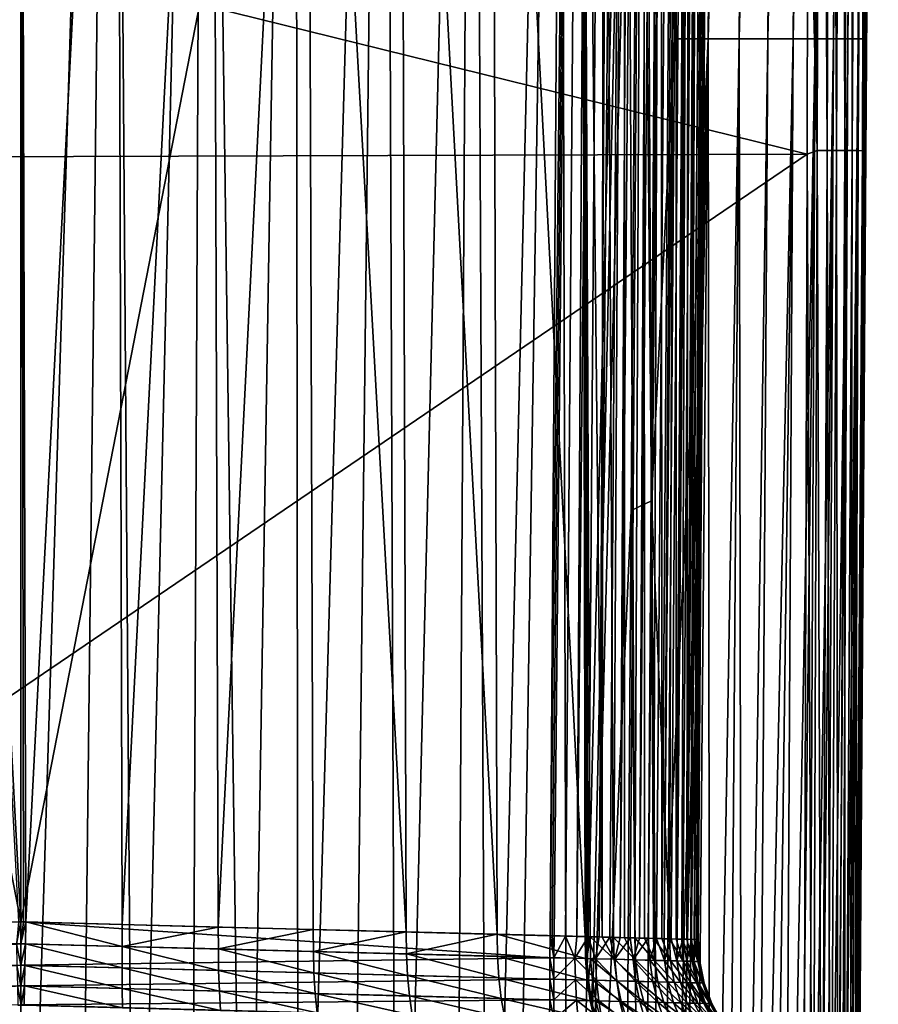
# Model space of a CAD drawing. Header units: metres. Extents: x -22 to 22, y 0 to 204.
# Tile 189 of 256: x 0 to 17, y 41 to 61. Entities that reach past the tile are written whole.
import ezdxf

# ---------------------------------------------------------------- set-up
doc = ezdxf.new("R2010")
doc.units = ezdxf.units.M
doc.layers.add('solid_002_SW0002', color=7, linetype='CONTINUOUS')
doc.layers.add('solid_002_SW0002_01', color=7, linetype='CONTINUOUS')

msp = doc.modelspace()

# ---------------------------------------------------------------- linework, layer by layer
at = {"layer": 'solid_002_SW0002'}
for points in [[(-10.818559, 98.548843, 220.74678), (-0.000201, 151.16481, 221.029526), (-0.000201, 43.031025, 221.029526)], [(-10.439768, 42.757645, 220.756683), (-10.818559, 98.548843, 220.74678), (-0.000201, 43.031025, 221.029526)], [(-1.126185, 28.920979, 202.360718), (-1.810465, 87.865463, 202.047821), (0, 87.865463, 201.991516)], [(1.810465, 87.865463, 202.047821), (0, 28.968191, 202.336487), (0, 87.865463, 201.991516)], [(0, 43.030869, 205.454178), (0, 78.008369, 205.249313), (-1.898605, 78.00843, 205.31929)], [(-0.04938, 43.029575, 205.454239), (0, 43.030869, 205.454178), (-1.898605, 78.00843, 205.31929)], [(0.049371, 43.029575, 205.454239), (0.098752, 43.028282, 205.454391), (0, 78.008369, 205.249313)], [(15.507081, 58.169846, 224.080765), (15.5234, 65.829811, 224.120865), (-15.523682, 65.829231, 224.120865)], [(15.507081, 58.169846, 224.080765), (-15.523682, 65.829231, 224.120865), (-15.507077, 58.070141, 224.080231)], [(15.507081, 58.169846, 224.080765), (-15.507077, 58.070141, 224.080231), (-15.444571, 37.127518, 223.970581)], [(15.444443, 37.127605, 223.970581), (15.507081, 58.169846, 224.080765), (-15.444571, 37.127518, 223.970581)], [(-0.000127, 42.59869, 221.060837), (-10.439768, 42.757645, 220.756683), (-0.000201, 43.031025, 221.029526)], [(-0.088806, 42.596077, 205.425598), (0, 43.030869, 205.454178), (-0.04938, 43.029575, 205.454239)], [(-0.000068, 42.599087, 205.425522), (0, 43.030869, 205.454178), (-0.088806, 42.596077, 205.425598)], [(10.434083, 42.323555, 220.787354), (-0.000127, 42.59869, 221.060837), (-0.000201, 43.031025, 221.029526)], [(0.08879, 42.596085, 205.425598), (0.098752, 43.028282, 205.454391), (-0.000068, 42.599087, 205.425522)], [(-0.000127, 42.59869, 221.060837), (-10.433631, 42.32555, 220.788132), (-10.439768, 42.757645, 220.756683)], [(-0.000127, 42.59869, 221.060837), (-10.429887, 41.902454, 220.88147), (-10.433631, 42.32555, 220.788132)], [(-0.000127, 42.59869, 221.060837), (-0.000163, 42.175457, 221.154099), (-10.429887, 41.902454, 220.88147)], [(-0.000034, 42.175606, 205.334976), (-0.000068, 42.599087, 205.425522), (-0.088806, 42.596077, 205.425598)], [(-0.000034, 42.175606, 205.334976), (-0.088806, 42.596077, 205.425598), (-0.079292, 42.172104, 205.334702)], [(10.434083, 42.323555, 220.787354), (-0.000163, 42.175457, 221.154099), (-0.000127, 42.59869, 221.060837)], [(0.08879, 42.596085, 205.425598), (-0.000068, 42.599087, 205.425522), (-0.000034, 42.175606, 205.334976)], [(0.079279, 42.172112, 205.334702), (0.08879, 42.596085, 205.425598), (-0.000034, 42.175606, 205.334976)], [(-0.000163, 42.175457, 221.154099), (-10.428726, 41.497177, 221.034729), (-10.429887, 41.902454, 220.88147)], [(-0.000163, 42.175457, 221.154099), (-0.000118, 41.770149, 221.307343), (-10.428726, 41.497177, 221.034729)], [(-0.000249, 41.769268, 205.184326), (-0.000034, 42.175606, 205.334976), (-0.079292, 42.172104, 205.334702)], [(-0.000249, 41.769268, 205.184326), (-0.079292, 42.172104, 205.334702), (-0.070438, 41.765656, 205.183609)], [(0.079279, 42.172112, 205.334702), (-0.000034, 42.175606, 205.334976), (-0.000249, 41.769268, 205.184326)], [(0.070429, 41.765663, 205.183609), (0.079279, 42.172112, 205.334702), (-0.000249, 41.769268, 205.184326)], [(10.434083, 42.323555, 220.787354), (10.430726, 41.898277, 220.881638), (-0.000163, 42.175457, 221.154099)], [(10.430726, 41.898277, 220.881638), (-0.000118, 41.770149, 221.307343), (-0.000163, 42.175457, 221.154099)], [(-0.000118, 41.770149, 221.307343), (-10.430063, 41.118176, 221.24472), (-10.428726, 41.497177, 221.034729)], [(-0.000118, 41.770149, 221.307343), (-0.00012, 41.391212, 221.517365), (-10.430063, 41.118176, 221.24472)], [(0.001108, 41.388649, 204.976547), (-0.000249, 41.769268, 205.184326), (-0.070438, 41.765656, 205.183609)], [(0.001108, 41.388649, 204.976547), (-0.070438, 41.765656, 205.183609), (-0.062429, 41.385235, 204.975479)], [(10.4306, 41.490612, 221.036652), (-0.00012, 41.391212, 221.517365), (-0.000118, 41.770149, 221.307343)], [(10.430726, 41.898277, 220.881638), (10.4306, 41.490612, 221.036652), (-0.000118, 41.770149, 221.307343)], [(10.4306, 41.490612, 221.036652), (10.422821, 41.113602, 221.246979), (-0.00012, 41.391212, 221.517365)]]:
    msp.add_3dface(points, dxfattribs=at)
at = {"layer": 'solid_002_SW0002_01'}
for points in [[(11.616587, 154.337814, 220.695206), (10.440068, 42.757637, 220.755615), (10.818861, 98.549149, 220.745682)], [(10.478418, 42.756256, 220.754364), (10.440068, 42.757637, 220.755615), (11.616587, 154.337814, 220.695206)], [(10.478418, 42.756256, 220.754364), (11.616587, 154.337814, 220.695206), (10.516736, 42.755142, 220.752625)], [(11.616587, 154.337814, 220.695206), (10.743416, 42.749157, 220.732224), (10.516736, 42.755142, 220.752625)], [(11.616587, 154.337814, 220.695206), (10.967962, 42.743282, 220.694672), (10.743416, 42.749157, 220.732224)], [(11.616587, 154.337814, 220.695206), (12.025724, 154.335007, 220.596451), (10.967962, 42.743282, 220.694672)], [(12.025724, 154.335007, 220.596451), (11.189078, 42.737537, 220.640182), (10.967962, 42.743282, 220.694672)], [(12.025724, 154.335007, 220.596451), (11.405499, 42.731911, 220.569031), (11.189078, 42.737537, 220.640182)], [(12.025724, 154.335007, 220.596451), (12.417015, 154.332336, 220.441406), (11.405499, 42.731911, 220.569031)], [(12.417015, 154.332336, 220.441406), (11.615983, 42.726398, 220.481628), (11.405499, 42.731911, 220.569031)], [(12.417015, 154.332336, 220.441406), (11.819247, 42.721077, 220.378494), (11.615983, 42.726398, 220.481628)], [(12.417015, 154.332336, 220.441406), (12.782755, 154.329803, 220.233109), (11.819247, 42.721077, 220.378494)], [(12.782755, 154.329803, 220.233109), (12.01406, 42.716015, 220.260223), (11.819247, 42.721077, 220.378494)], [(12.782755, 154.329803, 220.233109), (12.199314, 42.711178, 220.127518), (12.01406, 42.716015, 220.260223)], [(12.782755, 154.329803, 220.233109), (13.115745, 154.327499, 219.975677), (12.199314, 42.711178, 220.127518)], [(13.115745, 154.327499, 219.975677), (12.373951, 42.706604, 219.981155), (12.199314, 42.711178, 220.127518)], [(13.115745, 154.327499, 219.975677), (13.40943, 154.325455, 219.674179), (12.373951, 42.706604, 219.981155)], [(13.40943, 154.325455, 219.674179), (12.536959, 42.702362, 219.82196), (12.373951, 42.706604, 219.981155)], [(13.40943, 154.325455, 219.674179), (12.687399, 42.698448, 219.650864), (12.536959, 42.702362, 219.82196)], [(13.40943, 154.325455, 219.674179), (13.65803, 154.3237, 219.334549), (12.687399, 42.698448, 219.650864)], [(13.65803, 154.3237, 219.334549), (12.82441, 42.694866, 219.468872), (12.687399, 42.698448, 219.650864)], [(13.65803, 154.3237, 219.334549), (12.947209, 42.691662, 219.277023), (12.82441, 42.694866, 219.468872)], [(13.65803, 154.3237, 219.334549), (13.85665, 154.322296, 218.96347), (12.947209, 42.691662, 219.277023)], [(13.85665, 154.322296, 218.96347), (13.055091, 42.688866, 219.076416), (12.947209, 42.691662, 219.277023)], [(13.85665, 154.322296, 218.96347), (13.147439, 42.686462, 218.868225), (13.055091, 42.688866, 219.076416)], [(13.85665, 154.322296, 218.96347), (14.001383, 154.321243, 218.568237), (13.147439, 42.686462, 218.868225)], [(14.001383, 154.321243, 218.568237), (13.223721, 42.684471, 218.653641), (13.147439, 42.686462, 218.868225)], [(14.001383, 154.321243, 218.568237), (13.283501, 42.682922, 218.433914), (13.223721, 42.684471, 218.653641)], [(14.001383, 154.321243, 218.568237), (14.089378, 154.320572, 218.156631), (13.283501, 42.682922, 218.433914)], [(14.089378, 154.320572, 218.156631), (13.326441, 42.681808, 218.210312), (13.283501, 42.682922, 218.433914)], [(14.089378, 154.320572, 218.156631), (13.352301, 42.681133, 217.984131), (13.326441, 42.681808, 218.210312)], [(14.089378, 154.320572, 218.156631), (14.118903, 154.320297, 217.736771), (13.352301, 42.681133, 217.984131)], [(13.352301, 42.681133, 217.984131), (14.118903, 154.320297, 217.736771), (13.360935, 42.680893, 217.756653)], [(14.118903, 154.320297, 217.736771), (13.63123, 82.492058, 211.75), (13.360935, 42.680893, 211.75)], [(13.360935, 42.680893, 217.756653), (14.118903, 154.320297, 217.736771), (13.360935, 42.680893, 211.75)], [(-0.000201, 43.031025, 221.029526), (-0.000201, 151.16481, 221.029526), (10.818861, 98.549149, 220.745682)], [(-0.000201, 43.031025, 221.029526), (10.818861, 98.549149, 220.745682), (10.440068, 42.757637, 220.755615)], [(12.893877, 60.446274, 205.266571), (13.018556, 77.390198, 205.169632), (13.805474, 94.334114, 205.520706)], [(13.556115, 60.446274, 205.687668), (12.893877, 60.446274, 205.266571), (13.805474, 94.334114, 205.520706)], [(13.556115, 60.446274, 205.687668), (13.805474, 94.334114, 205.520706), (14.418088, 94.334114, 206.034515)], [(14.17007, 60.446274, 206.176605), (13.556115, 60.446274, 205.687668), (14.418088, 94.334114, 206.034515)], [(14.17007, 60.446274, 206.176605), (14.418088, 94.334114, 206.034515), (14.976367, 94.334114, 206.609543)], [(14.730725, 60.446274, 206.728729), (14.17007, 60.446274, 206.176605), (14.976367, 94.334114, 206.609543)], [(14.730725, 60.446274, 206.728729), (14.976367, 94.334114, 206.609543), (15.474024, 94.334114, 207.239273)], [(15.231386, 60.446274, 207.337433), (14.730725, 60.446274, 206.728729), (15.474024, 94.334114, 207.239273)], [(15.231386, 60.446274, 207.337433), (15.474024, 94.334114, 207.239273), (15.904529, 94.334114, 207.91629)], [(15.665091, 60.446274, 207.995148), (15.231386, 60.446274, 207.337433), (15.904529, 94.334114, 207.91629)], [(15.665091, 60.446274, 207.995148), (15.904529, 94.334114, 207.91629), (16.262426, 94.334114, 208.633194)], [(16.026016, 60.446274, 208.69429), (15.665091, 60.446274, 207.995148), (16.262426, 94.334114, 208.633194)], [(16.026016, 60.446274, 208.69429), (16.262426, 94.334114, 208.633194), (16.544134, 94.334114, 209.383057)], [(16.310326, 60.446274, 209.427719), (16.026016, 60.446274, 208.69429), (16.544134, 94.334114, 209.383057)], [(16.310326, 60.446274, 209.427719), (16.544134, 94.334114, 209.383057), (16.747417, 94.334114, 210.158463)], [(16.515617, 60.446274, 210.187683), (16.310326, 60.446274, 209.427719), (16.747417, 94.334114, 210.158463)], [(16.515617, 60.446274, 210.187683), (16.747417, 94.334114, 210.158463), (16.870455, 94.334114, 210.950363)], [(16.639935, 60.446274, 210.964828), (16.515617, 60.446274, 210.187683), (16.870455, 94.334114, 210.950363)], [(16.639935, 60.446274, 210.964828), (16.870455, 94.334114, 210.950363), (16.911686, 94.334114, 211.75)], [(16.681608, 60.446274, 211.75), (16.639935, 60.446274, 210.964828), (16.911686, 94.334114, 211.75)], [(16.718155, 65.829422, 222.926117), (16.681608, 60.446274, 211.75), (16.911686, 94.334114, 211.75)], [(-1.126185, 28.920979, 202.360718), (0, 87.865463, 201.991516), (0, 28.968191, 202.336487)], [(1.126199, 28.920977, 202.360718), (0, 28.968191, 202.336487), (1.810465, 87.865463, 202.047821)], [(2.246008, 28.77846, 202.430725), (1.126199, 28.920977, 202.360718), (1.810465, 87.865463, 202.047821)], [(2.246008, 28.77846, 202.430725), (1.810465, 87.865463, 202.047821), (3.614262, 87.865463, 202.216309)], [(3.349613, 28.541309, 202.547104), (2.246008, 28.77846, 202.430725), (3.614262, 87.865463, 202.216309)], [(4.428759, 28.20899, 202.704529), (3.349613, 28.541309, 202.547104), (3.614262, 87.865463, 202.216309)], [(4.428759, 28.20899, 202.704529), (3.614262, 87.865463, 202.216309), (5.40591, 87.865463, 202.495773)], [(5.47361, 27.783041, 202.901062), (4.428759, 28.20899, 202.704529), (5.40591, 87.865463, 202.495773)], [(5.47361, 27.783041, 202.901062), (5.40591, 87.865463, 202.495773), (7.177876, 87.865463, 202.884537)], [(6.472178, 27.265303, 203.126572), (5.47361, 27.783041, 202.901062), (7.177876, 87.865463, 202.884537)], [(6.472178, 27.265303, 203.126572), (7.177876, 87.865463, 202.884537), (7.415807, 26.660225, 203.381149)], [(7.177876, 87.865463, 202.884537), (8.921941, 87.865463, 203.380829), (7.415807, 26.660225, 203.381149)], [(8.921941, 87.865463, 203.380829), (8.56125, 26.66, 203.730957), (7.415807, 26.660225, 203.381149)], [(8.921941, 87.865463, 203.380829), (9.205942, 26.66, 203.952637), (8.56125, 26.66, 203.730957)], [(8.921941, 87.865463, 203.380829), (10.630569, 87.865463, 203.982971), (9.205942, 26.66, 203.952637)], [(10.630569, 87.865463, 203.982971), (9.686007, 26.66, 204.129562), (9.205942, 26.66, 203.952637)], [(10.630569, 87.865463, 203.982971), (10.788005, 26.66, 204.575409), (9.686007, 26.66, 204.129562)], [(10.630569, 87.865463, 203.982971), (12.298281, 87.865463, 204.689758), (10.788005, 26.66, 204.575409)], [(10.952763, 26.66, 204.646957), (10.788005, 26.66, 204.575409), (12.298281, 87.865463, 204.689758)], [(10.952763, 26.66, 204.646957), (12.298281, 87.865463, 204.689758), (12.211843, 75.624374, 204.76535)], [(15.77122, 82.793365, 224.19017), (15.547737, 82.704353, 224.209229), (15.708523, 58.240906, 224.063522)], [(15.77122, 82.793365, 224.19017), (15.708523, 58.240906, 224.063522), (15.903739, 58.240494, 224.0112)], [(15.987628, 82.793114, 224.132172), (15.77122, 82.793365, 224.19017), (15.903739, 58.240494, 224.0112)], [(15.987628, 82.793114, 224.132172), (15.903739, 58.240494, 224.0112), (16.086906, 58.240131, 223.925797)], [(16.190678, 82.792854, 224.037491), (15.987628, 82.793114, 224.132172), (16.086906, 58.240131, 223.925797)], [(16.190678, 82.792854, 224.037491), (16.086906, 58.240131, 223.925797), (16.252459, 58.239834, 223.809875)], [(16.374201, 82.792603, 223.908981), (16.190678, 82.792854, 224.037491), (16.252459, 58.239834, 223.809875)], [(16.374201, 82.792603, 223.908981), (16.252459, 58.239834, 223.809875), (16.395367, 58.239613, 223.666962)], [(16.532621, 82.792351, 223.750565), (16.374201, 82.792603, 223.908981), (16.395367, 58.239613, 223.666962)], [(16.532621, 82.792351, 223.750565), (16.395367, 58.239613, 223.666962), (16.511288, 58.239471, 223.501404)], [(16.661125, 82.792122, 223.567032), (16.532621, 82.792351, 223.750565), (16.511288, 58.239471, 223.501404)], [(16.661125, 82.792122, 223.567032), (16.511288, 58.239471, 223.501404), (16.596701, 58.239414, 223.318237)], [(16.755808, 82.791916, 223.363983), (16.661125, 82.792122, 223.567032), (16.596701, 58.239414, 223.318237)], [(16.755808, 82.791916, 223.363983), (16.596701, 58.239414, 223.318237), (16.64901, 58.239445, 223.123016)], [(16.813793, 82.79174, 223.147583), (16.755808, 82.791916, 223.363983), (16.64901, 58.239445, 223.123016)], [(16.813793, 82.79174, 223.147583), (16.64901, 58.239445, 223.123016), (16.66614, 58.168106, 222.921692)], [(16.813793, 82.79174, 223.147583), (16.66614, 58.168106, 222.921692), (16.718155, 65.829422, 222.926117)], [(15.708523, 58.240906, 224.063522), (15.547737, 82.704353, 224.209229), (15.5234, 65.829811, 224.120865)], [(11.464995, 42.730152, 208.313736), (11.491234, 82.500053, 207.933502), (11.056429, 82.434769, 207.699127)], [(11.056429, 82.434769, 207.699127), (11.190744, 42.737442, 208.155029), (11.227985, 42.736374, 208.174957)], [(11.464995, 42.730152, 208.313736), (11.056429, 82.434769, 207.699127), (11.227985, 42.736374, 208.174957)], [(11.190744, 42.737442, 208.155029), (11.056429, 82.434769, 207.699127), (11.065216, 77.939575, 207.74762)], [(11.464995, 42.730152, 208.313736), (11.691266, 42.724247, 208.467545), (11.491234, 82.500053, 207.933502)], [(11.691266, 42.724247, 208.467545), (11.904063, 82.498741, 208.219345), (11.491234, 82.500053, 207.933502)], [(11.691266, 42.724247, 208.467545), (11.90634, 42.718666, 208.635956), (11.904063, 82.498741, 208.219345)], [(12.109924, 42.713413, 208.818756), (12.284897, 82.497475, 208.551575), (11.904063, 82.498741, 208.219345)], [(11.90634, 42.718666, 208.635956), (12.109924, 42.713413, 208.818756), (11.904063, 82.498741, 208.219345)], [(12.109924, 42.713413, 208.818756), (12.301369, 42.708492, 209.015366), (12.284897, 82.497475, 208.551575)], [(12.479179, 42.703918, 209.224304), (12.626531, 82.496254, 208.925751), (12.284897, 82.497475, 208.551575)], [(12.301369, 42.708492, 209.015366), (12.479179, 42.703918, 209.224304), (12.284897, 82.497475, 208.551575)], [(12.479179, 42.703918, 209.224304), (12.642127, 42.699692, 209.443985), (12.626531, 82.496254, 208.925751)], [(12.642127, 42.699692, 209.443985), (12.924441, 82.495148, 209.337296), (12.626531, 82.496254, 208.925751)], [(12.642127, 42.699692, 209.443985), (12.78968, 42.695774, 209.67366), (12.924441, 82.495148, 209.337296)], [(12.78968, 42.695774, 209.67366), (12.921195, 42.692265, 209.912369), (12.924441, 82.495148, 209.337296)], [(12.921195, 42.692265, 209.912369), (13.174379, 82.494179, 209.781281), (12.924441, 82.495148, 209.337296)], [(12.921195, 42.692265, 209.912369), (13.036267, 42.689255, 210.159164), (13.174379, 82.494179, 209.781281)], [(13.036267, 42.689255, 210.159164), (13.134593, 42.686733, 210.41333), (13.174379, 82.494179, 209.781281)], [(13.134593, 42.686733, 210.41333), (13.37271, 82.493385, 210.251587), (13.174379, 82.494179, 209.781281)], [(13.134593, 42.686733, 210.41333), (13.215633, 42.684673, 210.673492), (13.37271, 82.493385, 210.251587)], [(13.215633, 42.684673, 210.673492), (13.516021, 82.49276, 210.741714), (13.37271, 82.493385, 210.251587)], [(13.215633, 42.684673, 210.673492), (13.278951, 42.683056, 210.93811), (13.516021, 82.49276, 210.741714)], [(13.278951, 42.683056, 210.93811), (13.324377, 42.681885, 211.206284), (13.516021, 82.49276, 210.741714)], [(13.324377, 42.681885, 211.206284), (13.602358, 82.492325, 211.244095), (13.516021, 82.49276, 210.741714)], [(13.324377, 42.681885, 211.206284), (13.351766, 42.681164, 211.477203), (13.602358, 82.492325, 211.244095)], [(13.351766, 42.681164, 211.477203), (13.360935, 42.680893, 211.75), (13.602358, 82.492325, 211.244095)], [(13.360935, 42.680893, 211.75), (13.63123, 82.492058, 211.75), (13.602358, 82.492325, 211.244095)], [(1.898605, 78.00843, 205.31929), (0, 78.008369, 205.249313), (0.098752, 43.028282, 205.454391)], [(0.049371, 43.029575, 205.454239), (0, 78.008369, 205.249313), (0, 43.030869, 205.454178)], [(1.99817, 42.978325, 205.536102), (1.898605, 78.00843, 205.31929), (0.098752, 43.028282, 205.454391)], [(1.99817, 42.978325, 205.536102), (3.780923, 78.009079, 205.52861), (1.898605, 78.00843, 205.31929)], [(1.99817, 42.978325, 205.536102), (3.893372, 42.928947, 205.765762), (3.780923, 78.009079, 205.52861)], [(3.893372, 42.928947, 205.765762), (5.644879, 78.01059, 205.87619), (3.780923, 78.009079, 205.52861)], [(3.893372, 42.928947, 205.765762), (5.761351, 42.880001, 206.141205), (5.644879, 78.01059, 205.87619)], [(7.597392, 42.832024, 206.662064), (7.483775, 78.012993, 206.361176), (5.644879, 78.01059, 205.87619)], [(5.761351, 42.880001, 206.141205), (7.597392, 42.832024, 206.662064), (5.644879, 78.01059, 205.87619)], [(9.396152, 42.785252, 207.32637), (9.291009, 78.015915, 206.983887), (7.483775, 78.012993, 206.361176)], [(7.597392, 42.832024, 206.662064), (9.396152, 42.785252, 207.32637), (7.483775, 78.012993, 206.361176)], [(9.291009, 78.015915, 206.983887), (11.131963, 42.739578, 208.124588), (11.065216, 77.939575, 207.74762)], [(9.396152, 42.785252, 207.32637), (11.131963, 42.739578, 208.124588), (9.291009, 78.015915, 206.983887)], [(11.065216, 77.939575, 207.74762), (11.131963, 42.739578, 208.124588), (11.153275, 42.738705, 208.135483)], [(11.065216, 77.939575, 207.74762), (11.153275, 42.738705, 208.135483), (11.190744, 42.737442, 208.155029)], [(12.616241, 76.005867, 204.961197), (13.018556, 77.390198, 205.169632), (12.893877, 60.446274, 205.266571)], [(12.616241, 76.005867, 204.961197), (12.436746, 51.332932, 205.110931), (12.211843, 75.624374, 204.76535)], [(12.616241, 76.005867, 204.961197), (12.893877, 60.446274, 205.266571), (12.436746, 51.332932, 205.110931)], [(10.952763, 26.66, 204.646957), (12.211843, 75.624374, 204.76535), (12.03897, 51.142185, 204.916519)], [(12.436746, 51.332932, 205.110931), (12.03897, 51.142185, 204.916519), (12.211843, 75.624374, 204.76535)], [(15.708523, 58.240906, 224.063522), (15.5234, 65.829811, 224.120865), (15.507081, 58.169846, 224.080765)], [(16.718155, 65.829422, 222.926117), (16.66614, 58.168106, 222.921692), (16.681608, 60.446274, 211.75)], [(12.436746, 51.332932, 205.110931), (12.893877, 60.446274, 205.266571), (12.769572, 43.553139, 205.36322)], [(12.645267, 26.66, 205.459869), (12.769572, 43.553139, 205.36322), (13.556115, 60.446274, 205.687668)], [(12.777991, 26.66, 205.531158), (12.645267, 26.66, 205.459869), (13.556115, 60.446274, 205.687668)], [(12.769572, 43.553139, 205.36322), (12.893877, 60.446274, 205.266571), (13.556115, 60.446274, 205.687668)], [(12.908885, 26.66, 205.605118), (12.777991, 26.66, 205.531158), (13.556115, 60.446274, 205.687668)], [(13.258291, 26.66, 205.82135), (12.908885, 26.66, 205.605118), (13.556115, 60.446274, 205.687668)], [(13.594723, 26.66, 206.057755), (13.258291, 26.66, 205.82135), (13.556115, 60.446274, 205.687668)], [(13.594723, 26.66, 206.057755), (13.556115, 60.446274, 205.687668), (14.17007, 60.446274, 206.176605)], [(13.917453, 26.66, 206.313766), (13.594723, 26.66, 206.057755), (14.17007, 60.446274, 206.176605)], [(14.225582, 26.66, 206.588654), (13.917453, 26.66, 206.313766), (14.17007, 60.446274, 206.176605)], [(14.225582, 26.66, 206.588654), (14.17007, 60.446274, 206.176605), (14.730725, 60.446274, 206.728729)], [(14.518237, 26.66, 206.881714), (14.225582, 26.66, 206.588654), (14.730725, 60.446274, 206.728729)], [(14.518237, 26.66, 206.881714), (14.730725, 60.446274, 206.728729), (15.231386, 60.446274, 207.337433)], [(14.793844, 26.66, 207.191544), (14.518237, 26.66, 206.881714), (15.231386, 60.446274, 207.337433)], [(15.050794, 26.66, 207.516403), (14.793844, 26.66, 207.191544), (15.231386, 60.446274, 207.337433)], [(15.050794, 26.66, 207.516403), (15.231386, 60.446274, 207.337433), (15.665091, 60.446274, 207.995148)], [(15.287745, 26.66, 207.854523), (15.050794, 26.66, 207.516403), (15.665091, 60.446274, 207.995148)], [(15.50403, 26.66, 208.20491), (15.287745, 26.66, 207.854523), (15.665091, 60.446274, 207.995148)], [(15.50403, 26.66, 208.20491), (15.665091, 60.446274, 207.995148), (16.026016, 60.446274, 208.69429)], [(15.699233, 26.66, 208.566864), (15.50403, 26.66, 208.20491), (16.026016, 60.446274, 208.69429)], [(15.873002, 26.66, 208.939819), (15.699233, 26.66, 208.566864), (16.026016, 60.446274, 208.69429)], [(15.873002, 26.66, 208.939819), (16.026016, 60.446274, 208.69429), (16.310326, 60.446274, 209.427719)], [(16.024771, 26.66, 209.322586), (15.873002, 26.66, 208.939819), (16.310326, 60.446274, 209.427719)], [(16.154091, 26.66, 209.713882), (16.024771, 26.66, 209.322586), (16.310326, 60.446274, 209.427719)], [(16.154091, 26.66, 209.713882), (16.310326, 60.446274, 209.427719), (16.515617, 60.446274, 210.187683)], [(16.260641, 26.66, 210.112457), (16.154091, 26.66, 209.713882), (16.515617, 60.446274, 210.187683)], [(16.344072, 26.66, 210.516876), (16.260641, 26.66, 210.112457), (16.515617, 60.446274, 210.187683)], [(16.344072, 26.66, 210.516876), (16.515617, 60.446274, 210.187683), (16.639935, 60.446274, 210.964828)], [(16.404013, 26.66, 210.925507), (16.344072, 26.66, 210.516876), (16.639935, 60.446274, 210.964828)], [(16.44014, 26.66, 211.336899), (16.404013, 26.66, 210.925507), (16.639935, 60.446274, 210.964828)], [(16.44014, 26.66, 211.336899), (16.639935, 60.446274, 210.964828), (16.681608, 60.446274, 211.75)], [(16.452217, 26.66, 211.75), (16.44014, 26.66, 211.336899), (16.681608, 60.446274, 211.75)], [(16.499662, 33.647953, 222.884277), (16.452217, 26.66, 211.75), (16.681608, 60.446274, 211.75)], [(16.523289, 37.127853, 222.891739), (16.499662, 33.647953, 222.884277), (16.681608, 60.446274, 211.75)], [(16.66614, 58.168106, 222.921692), (16.523289, 37.127853, 222.891739), (16.681608, 60.446274, 211.75)], [(15.617695, 33.68848, 223.936356), (15.507081, 58.169846, 224.080765), (15.444443, 37.127605, 223.970581)], [(15.708523, 58.240906, 224.063522), (15.507081, 58.169846, 224.080765), (15.617695, 33.68848, 223.936356)], [(15.708523, 58.240906, 224.063522), (15.617695, 33.68848, 223.936356), (15.797452, 33.687908, 223.888184)], [(15.903739, 58.240494, 224.0112), (15.708523, 58.240906, 224.063522), (15.797452, 33.687908, 223.888184)], [(15.903739, 58.240494, 224.0112), (15.797452, 33.687908, 223.888184), (15.966114, 33.687443, 223.80954)], [(16.086906, 58.240131, 223.925797), (15.903739, 58.240494, 224.0112), (15.966114, 33.687443, 223.80954)], [(16.086906, 58.240131, 223.925797), (15.966114, 33.687443, 223.80954), (16.118557, 33.687107, 223.702789)], [(16.252459, 58.239834, 223.809875), (16.086906, 58.240131, 223.925797), (16.118557, 33.687107, 223.702789)], [(16.252459, 58.239834, 223.809875), (16.118557, 33.687107, 223.702789), (16.250149, 33.686901, 223.571198)], [(16.395367, 58.239613, 223.666962), (16.252459, 58.239834, 223.809875), (16.250149, 33.686901, 223.571198)], [(16.395367, 58.239613, 223.666962), (16.250149, 33.686901, 223.571198), (16.356892, 33.686836, 223.418747)], [(16.511288, 58.239471, 223.501404), (16.395367, 58.239613, 223.666962), (16.356892, 33.686836, 223.418747)], [(16.511288, 58.239471, 223.501404), (16.356892, 33.686836, 223.418747), (16.435541, 33.686916, 223.250092)], [(16.596701, 58.239414, 223.318237), (16.511288, 58.239471, 223.501404), (16.435541, 33.686916, 223.250092)], [(16.596701, 58.239414, 223.318237), (16.435541, 33.686916, 223.250092), (16.483707, 33.687138, 223.070328)], [(16.64901, 58.239445, 223.123016), (16.483707, 33.687138, 223.070328), (16.499662, 33.647953, 222.884277)], [(16.64901, 58.239445, 223.123016), (16.596701, 58.239414, 223.318237), (16.483707, 33.687138, 223.070328)], [(16.64901, 58.239445, 223.123016), (16.499662, 33.647953, 222.884277), (16.523289, 37.127853, 222.891739)], [(16.64901, 58.239445, 223.123016), (16.523289, 37.127853, 222.891739), (16.66614, 58.168106, 222.921692)], [(12.436746, 51.332932, 205.110931), (12.25725, 26.66, 205.260666), (12.03897, 51.142185, 204.916519)], [(12.436746, 51.332932, 205.110931), (12.645267, 26.66, 205.459869), (12.25725, 26.66, 205.260666)], [(12.436746, 51.332932, 205.110931), (12.769572, 43.553139, 205.36322), (12.645267, 26.66, 205.459869)], [(10.952763, 26.66, 204.646957), (12.03897, 51.142185, 204.916519), (11.866096, 26.66, 205.067703)], [(12.25725, 26.66, 205.260666), (11.866096, 26.66, 205.067703), (12.03897, 51.142185, 204.916519)], [(10.434083, 42.323555, 220.787354), (-0.000201, 43.031025, 221.029526), (10.440068, 42.757637, 220.755615)], [(-0.000068, 42.599087, 205.425522), (0.049371, 43.029575, 205.454239), (0, 43.030869, 205.454178)], [(-0.000068, 42.599087, 205.425522), (0.098752, 43.028282, 205.454391), (0.049371, 43.029575, 205.454239)], [(0.08879, 42.596085, 205.425598), (1.997563, 42.546196, 205.507248), (0.098752, 43.028282, 205.454391)], [(1.997563, 42.546196, 205.507248), (1.99817, 42.978325, 205.536102), (0.098752, 43.028282, 205.454391)], [(1.997563, 42.546196, 205.507248), (3.893372, 42.928947, 205.765762), (1.99817, 42.978325, 205.536102)], [(1.997563, 42.546196, 205.507248), (3.894592, 42.496559, 205.736893), (3.893372, 42.928947, 205.765762)], [(3.894592, 42.496559, 205.736893), (5.761351, 42.880001, 206.141205), (3.893372, 42.928947, 205.765762)], [(3.894592, 42.496559, 205.736893), (5.767554, 42.447525, 206.113434), (5.761351, 42.880001, 206.141205)], [(5.767554, 42.447525, 206.113434), (7.597392, 42.832024, 206.662064), (5.761351, 42.880001, 206.141205)], [(5.767554, 42.447525, 206.113434), (7.605783, 42.39957, 206.635101), (7.597392, 42.832024, 206.662064)], [(7.605783, 42.39957, 206.635101), (9.396152, 42.785252, 207.32637), (7.597392, 42.832024, 206.662064)], [(7.605783, 42.39957, 206.635101), (9.399424, 42.352722, 207.297501), (9.396152, 42.785252, 207.32637)], [(11.135877, 42.307289, 208.095673), (11.131963, 42.739578, 208.124588), (9.396152, 42.785252, 207.32637)], [(9.399424, 42.352722, 207.297501), (11.135877, 42.307289, 208.095673), (9.396152, 42.785252, 207.32637)], [(10.51125, 42.323063, 220.784164), (10.434083, 42.323555, 220.787354), (10.440068, 42.757637, 220.755615)], [(10.51125, 42.323063, 220.784164), (10.440068, 42.757637, 220.755615), (10.478418, 42.756256, 220.754364)], [(10.51125, 42.323063, 220.784164), (10.478418, 42.756256, 220.754364), (10.516736, 42.755142, 220.752625)], [(10.51125, 42.323063, 220.784164), (10.516736, 42.755142, 220.752625), (10.743416, 42.749157, 220.732224)], [(10.926699, 42.31229, 220.734222), (10.51125, 42.323063, 220.784164), (10.743416, 42.749157, 220.732224)], [(10.926699, 42.31229, 220.734222), (10.743416, 42.749157, 220.732224), (10.967962, 42.743282, 220.694672)], [(10.926699, 42.31229, 220.734222), (10.967962, 42.743282, 220.694672), (11.189078, 42.737537, 220.640182)], [(11.331562, 42.301773, 220.627533), (10.926699, 42.31229, 220.734222), (11.189078, 42.737537, 220.640182)], [(11.135877, 42.307289, 208.095673), (11.153275, 42.738705, 208.135483), (11.131963, 42.739578, 208.124588)], [(11.135877, 42.307289, 208.095673), (11.159253, 42.306427, 208.107574), (11.153275, 42.738705, 208.135483)], [(11.159253, 42.306427, 208.107574), (11.190744, 42.737442, 208.155029), (11.153275, 42.738705, 208.135483)], [(11.159253, 42.306427, 208.107574), (11.227985, 42.736374, 208.174957), (11.190744, 42.737442, 208.155029)], [(11.159253, 42.306427, 208.107574), (11.236603, 42.30402, 208.148254), (11.227985, 42.736374, 208.174957)], [(11.331562, 42.301773, 220.627533), (11.189078, 42.737537, 220.640182), (11.405499, 42.731911, 220.569031)], [(11.70248, 42.291901, 208.441345), (11.464995, 42.730152, 208.313736), (11.227985, 42.736374, 208.174957)], [(11.236603, 42.30402, 208.148254), (11.70248, 42.291901, 208.441345), (11.227985, 42.736374, 208.174957)], [(11.331562, 42.301773, 220.627533), (11.405499, 42.731911, 220.569031), (11.615983, 42.726398, 220.481628)], [(11.717546, 42.291775, 220.466171), (11.331562, 42.301773, 220.627533), (11.615983, 42.726398, 220.481628)], [(11.70248, 42.291901, 208.441345), (11.691266, 42.724247, 208.467545), (11.464995, 42.730152, 208.313736)], [(11.717546, 42.291775, 220.466171), (11.615983, 42.726398, 220.481628), (11.819247, 42.721077, 220.378494)], [(12.124531, 42.281143, 208.794067), (11.90634, 42.718666, 208.635956), (11.691266, 42.724247, 208.467545)], [(11.70248, 42.291901, 208.441345), (12.124531, 42.281143, 208.794067), (11.691266, 42.724247, 208.467545)], [(11.717546, 42.291775, 220.466171), (11.819247, 42.721077, 220.378494), (12.01406, 42.716015, 220.260223)], [(0.079279, 42.172112, 205.334702), (1.995103, 42.122208, 205.415924), (0.08879, 42.596085, 205.425598)], [(1.995103, 42.122208, 205.415924), (1.997563, 42.546196, 205.507248), (0.08879, 42.596085, 205.425598)], [(1.995103, 42.122208, 205.415924), (3.899238, 42.072559, 205.645752), (1.997563, 42.546196, 205.507248)], [(3.899238, 42.072559, 205.645752), (3.894592, 42.496559, 205.736893), (1.997563, 42.546196, 205.507248)], [(12.077677, 42.282459, 220.253128), (11.717546, 42.291775, 220.466171), (12.01406, 42.716015, 220.260223)], [(12.124531, 42.281143, 208.794067), (12.109924, 42.713413, 208.818756), (11.90634, 42.718666, 208.635956)], [(12.077677, 42.282459, 220.253128), (12.01406, 42.716015, 220.260223), (12.199314, 42.711178, 220.127518)], [(12.077677, 42.282459, 220.253128), (12.199314, 42.711178, 220.127518), (12.373951, 42.706604, 219.981155)], [(12.405138, 42.273987, 219.992462), (12.077677, 42.282459, 220.253128), (12.373951, 42.706604, 219.981155)], [(12.496438, 42.271656, 209.200974), (12.301369, 42.708492, 209.015366), (12.109924, 42.713413, 208.818756)], [(12.124531, 42.281143, 208.794067), (12.496438, 42.271656, 209.200974), (12.109924, 42.713413, 208.818756)], [(12.496438, 42.271656, 209.200974), (12.479179, 42.703918, 209.224304), (12.301369, 42.708492, 209.015366)], [(12.405138, 42.273987, 219.992462), (12.373951, 42.706604, 219.981155), (12.536959, 42.702362, 219.82196)], [(12.693631, 42.266521, 219.689087), (12.405138, 42.273987, 219.992462), (12.536959, 42.702362, 219.82196)], [(12.810136, 42.263474, 209.653015), (12.642127, 42.699692, 209.443985), (12.479179, 42.703918, 209.224304)], [(12.496438, 42.271656, 209.200974), (12.810136, 42.263474, 209.653015), (12.479179, 42.703918, 209.224304)], [(12.693631, 42.266521, 219.689087), (12.536959, 42.702362, 219.82196), (12.687399, 42.698448, 219.650864)], [(12.810136, 42.263474, 209.653015), (12.78968, 42.695774, 209.67366), (12.642127, 42.699692, 209.443985)], [(12.693631, 42.266521, 219.689087), (12.687399, 42.698448, 219.650864), (12.82441, 42.694866, 219.468872)], [(12.937568, 42.260227, 219.348816), (12.693631, 42.266521, 219.689087), (12.82441, 42.694866, 219.468872)], [(13.059934, 42.25695, 210.1427), (12.921195, 42.692265, 209.912369), (12.78968, 42.695774, 209.67366)], [(12.810136, 42.263474, 209.653015), (13.059934, 42.25695, 210.1427), (12.78968, 42.695774, 209.67366)], [(12.937568, 42.260227, 219.348816), (12.82441, 42.694866, 219.468872), (12.947209, 42.691662, 219.277023)], [(13.059934, 42.25695, 210.1427), (13.036267, 42.689255, 210.159164), (12.921195, 42.692265, 209.912369)], [(12.937568, 42.260227, 219.348816), (12.947209, 42.691662, 219.277023), (13.055091, 42.688866, 219.076416)], [(13.132325, 42.255196, 218.978226), (12.937568, 42.260227, 219.348816), (13.055091, 42.688866, 219.076416)], [(13.241766, 42.25235, 210.661789), (13.134593, 42.686733, 210.41333), (13.036267, 42.689255, 210.159164)], [(13.059934, 42.25695, 210.1427), (13.241766, 42.25235, 210.661789), (13.036267, 42.689255, 210.159164)], [(13.132325, 42.255196, 218.978226), (13.055091, 42.688866, 219.076416), (13.147439, 42.686462, 218.868225)], [(13.132325, 42.255196, 218.978226), (13.147439, 42.686462, 218.868225), (13.223721, 42.684471, 218.653641)], [(13.27415, 42.251541, 218.58432), (13.132325, 42.255196, 218.978226), (13.223721, 42.684471, 218.653641)], [(13.241766, 42.25235, 210.661789), (13.215633, 42.684673, 210.673492), (13.134593, 42.686733, 210.41333)], [(13.352224, 42.249546, 211.200897), (13.278951, 42.683056, 210.93811), (13.215633, 42.684673, 210.673492)], [(13.241766, 42.25235, 210.661789), (13.352224, 42.249546, 211.200897), (13.215633, 42.684673, 210.673492)], [(13.27415, 42.251541, 218.58432), (13.223721, 42.684471, 218.653641), (13.283501, 42.682922, 218.433914)], [(13.27415, 42.251541, 218.58432), (13.283501, 42.682922, 218.433914), (13.326441, 42.681808, 218.210312)], [(13.360338, 42.249321, 218.174362), (13.27415, 42.251541, 218.58432), (13.326441, 42.681808, 218.210312)], [(13.352224, 42.249546, 211.200897), (13.324377, 42.681885, 211.206284), (13.278951, 42.683056, 210.93811)], [(13.389287, 42.248558, 211.75), (13.351766, 42.681164, 211.477203), (13.324377, 42.681885, 211.206284)], [(13.352224, 42.249546, 211.200897), (13.389287, 42.248558, 211.75), (13.324377, 42.681885, 211.206284)], [(13.360338, 42.249321, 218.174362), (13.326441, 42.681808, 218.210312), (13.352301, 42.681133, 217.984131)], [(13.389287, 42.248558, 211.75), (13.360935, 42.680893, 211.75), (13.351766, 42.681164, 211.477203)], [(13.389287, 42.248562, 217.75676), (13.352301, 42.681133, 217.984131), (13.360935, 42.680893, 217.756653)], [(13.389287, 42.248562, 217.75676), (13.360338, 42.249321, 218.174362), (13.352301, 42.681133, 217.984131)], [(13.389287, 42.248558, 211.75), (13.360935, 42.680893, 217.756653), (13.360935, 42.680893, 211.75)], [(13.389287, 42.248558, 211.75), (13.389287, 42.248562, 217.75676), (13.360935, 42.680893, 217.756653)], [(5.779257, 42.023487, 206.023087), (5.767554, 42.447525, 206.113434), (3.894592, 42.496559, 205.736893)], [(3.899238, 42.072559, 205.645752), (5.779257, 42.023487, 206.023087), (3.894592, 42.496559, 205.736893)], [(7.624457, 41.975491, 206.546188), (7.605783, 42.39957, 206.635101), (5.767554, 42.447525, 206.113434)], [(5.779257, 42.023487, 206.023087), (7.624457, 41.975491, 206.546188), (5.767554, 42.447525, 206.113434)], [(9.424952, 41.928555, 207.210632), (9.399424, 42.352722, 207.297501), (7.605783, 42.39957, 206.635101)], [(7.624457, 41.975491, 206.546188), (9.424952, 41.928555, 207.210632), (7.605783, 42.39957, 206.635101)], [(9.399424, 42.352722, 207.297501), (11.168084, 41.883053, 208.011459), (11.135877, 42.307289, 208.095673)], [(9.424952, 41.928555, 207.210632), (11.168084, 41.883053, 208.011459), (9.399424, 42.352722, 207.297501)], [(0.070429, 41.765663, 205.183609), (1.997984, 41.715744, 205.264633), (0.079279, 42.172112, 205.334702)], [(1.997984, 41.715744, 205.264633), (1.995103, 42.122208, 205.415924), (0.079279, 42.172112, 205.334702)], [(10.509118, 41.89957, 220.877655), (10.430726, 41.898277, 220.881638), (10.434083, 42.323555, 220.787354)], [(10.51125, 42.323063, 220.784164), (10.509118, 41.89957, 220.877655), (10.434083, 42.323555, 220.787354)], [(10.926699, 42.31229, 220.734222), (10.509118, 41.89957, 220.877655), (10.51125, 42.323063, 220.784164)], [(10.937467, 41.888721, 220.826706), (10.509118, 41.89957, 220.877655), (10.926699, 42.31229, 220.734222)], [(11.3551, 41.878101, 220.717209), (10.926699, 42.31229, 220.734222), (11.331562, 42.301773, 220.627533)], [(11.3551, 41.878101, 220.717209), (10.937467, 41.888721, 220.826706), (10.926699, 42.31229, 220.734222)], [(11.135877, 42.307289, 208.095673), (11.193745, 41.882622, 208.024628), (11.159253, 42.306427, 208.107574)], [(11.135877, 42.307289, 208.095673), (11.168084, 41.883053, 208.011459), (11.193745, 41.882622, 208.024628)], [(11.159253, 42.306427, 208.107574), (11.193745, 41.882622, 208.024628), (11.236603, 42.30402, 208.148254)], [(11.193745, 41.882622, 208.024628), (11.274872, 41.87973, 208.066971), (11.236603, 42.30402, 208.148254)], [(11.751725, 41.867641, 208.366028), (11.70248, 42.291901, 208.441345), (11.236603, 42.30402, 208.148254)], [(11.274872, 41.87973, 208.066971), (11.751725, 41.867641, 208.366028), (11.236603, 42.30402, 208.148254)], [(11.75336, 41.868019, 220.551254), (11.331562, 42.301773, 220.627533), (11.717546, 42.291775, 220.466171)], [(11.75336, 41.868019, 220.551254), (11.3551, 41.878101, 220.717209), (11.331562, 42.301773, 220.627533)], [(12.183886, 41.856911, 208.726257), (12.124531, 42.281143, 208.794067), (11.70248, 42.291901, 208.441345)], [(11.751725, 41.867641, 208.366028), (12.183886, 41.856911, 208.726257), (11.70248, 42.291901, 208.441345)], [(12.125051, 41.858624, 220.331924), (11.717546, 42.291775, 220.466171), (12.077677, 42.282459, 220.253128)], [(12.125051, 41.858624, 220.331924), (11.75336, 41.868019, 220.551254), (11.717546, 42.291775, 220.466171)], [(12.463125, 41.850075, 220.063354), (12.077677, 42.282459, 220.253128), (12.405138, 42.273987, 219.992462)], [(12.463125, 41.850075, 220.063354), (12.125051, 41.858624, 220.331924), (12.077677, 42.282459, 220.253128)], [(12.564696, 41.847439, 209.141983), (12.496438, 42.271656, 209.200974), (12.124531, 42.281143, 208.794067)], [(12.183886, 41.856911, 208.726257), (12.564696, 41.847439, 209.141983), (12.124531, 42.281143, 208.794067)], [(12.761049, 41.842541, 219.75061), (12.405138, 42.273987, 219.992462), (12.693631, 42.266521, 219.689087)], [(12.761049, 41.842541, 219.75061), (12.463125, 41.850075, 220.063354), (12.405138, 42.273987, 219.992462)], [(12.886095, 41.839287, 209.604172), (12.810136, 42.263474, 209.653015), (12.496438, 42.271656, 209.200974)], [(12.564696, 41.847439, 209.141983), (12.886095, 41.839287, 209.604172), (12.496438, 42.271656, 209.200974)], [(13.013012, 41.836193, 219.399689), (12.693631, 42.266521, 219.689087), (12.937568, 42.260227, 219.348816)], [(13.013012, 41.836193, 219.399689), (12.761049, 41.842541, 219.75061), (12.693631, 42.266521, 219.689087)], [(13.142137, 41.832767, 210.105164), (13.059934, 42.25695, 210.1427), (12.810136, 42.263474, 209.653015)], [(12.886095, 41.839287, 209.604172), (13.142137, 41.832767, 210.105164), (12.810136, 42.263474, 209.653015)], [(13.214211, 41.831108, 219.017395), (12.937568, 42.260227, 219.348816), (13.132325, 42.255196, 218.978226)], [(13.214211, 41.831108, 219.017395), (13.013012, 41.836193, 219.399689), (12.937568, 42.260227, 219.348816)], [(13.328513, 41.828182, 210.636292), (13.241766, 42.25235, 210.661789), (13.059934, 42.25695, 210.1427)], [(13.142137, 41.832767, 210.105164), (13.328513, 41.828182, 210.636292), (13.059934, 42.25695, 210.1427)], [(13.360751, 41.827415, 218.610947), (13.132325, 42.255196, 218.978226), (13.27415, 42.251541, 218.58432)], [(13.360751, 41.827415, 218.610947), (13.214211, 41.831108, 219.017395), (13.132325, 42.255196, 218.978226)], [(13.441745, 41.825386, 211.187988), (13.352224, 42.249546, 211.200897), (13.241766, 42.25235, 210.661789)], [(13.328513, 41.828182, 210.636292), (13.441745, 41.825386, 211.187988), (13.241766, 42.25235, 210.661789)], [(13.449824, 41.825184, 218.187836), (13.27415, 42.251541, 218.58432), (13.360338, 42.249321, 218.174362)], [(13.449824, 41.825184, 218.187836), (13.360751, 41.827415, 218.610947), (13.27415, 42.251541, 218.58432)], [(13.352224, 42.249546, 211.200897), (13.47974, 41.824398, 211.749985), (13.389287, 42.248558, 211.75)], [(13.441745, 41.825386, 211.187988), (13.47974, 41.824398, 211.749985), (13.352224, 42.249546, 211.200897)], [(13.479738, 41.824402, 217.756882), (13.360338, 42.249321, 218.174362), (13.389287, 42.248562, 217.75676)], [(13.479738, 41.824402, 217.756882), (13.449824, 41.825184, 218.187836), (13.360338, 42.249321, 218.174362)], [(13.47974, 41.824398, 211.749985), (13.479738, 41.824402, 217.756882), (13.389287, 42.248562, 217.75676)], [(13.389287, 42.248558, 211.75), (13.47974, 41.824398, 211.749985), (13.389287, 42.248562, 217.75676)], [(3.913869, 41.666065, 205.495239), (3.899238, 42.072559, 205.645752), (1.995103, 42.122208, 205.415924)], [(1.997984, 41.715744, 205.264633), (3.913869, 41.666065, 205.495239), (1.995103, 42.122208, 205.415924)], [(5.805539, 41.616936, 205.874313), (5.779257, 42.023487, 206.023087), (3.899238, 42.072559, 205.645752)], [(3.913869, 41.666065, 205.495239), (5.805539, 41.616936, 205.874313), (3.899238, 42.072559, 205.645752)], [(7.662201, 41.568859, 206.400131), (7.624457, 41.975491, 206.546188), (5.779257, 42.023487, 206.023087)], [(5.805539, 41.616936, 205.874313), (7.662201, 41.568859, 206.400131), (5.779257, 42.023487, 206.023087)], [(9.473887, 41.521797, 207.068253), (9.424952, 41.928555, 207.210632), (7.624457, 41.975491, 206.546188)], [(7.662201, 41.568859, 206.400131), (9.473887, 41.521797, 207.068253), (7.624457, 41.975491, 206.546188)], [(0.070429, 41.765663, 205.183609), (-0.000249, 41.769268, 205.184326), (0.001108, 41.388649, 204.976547)], [(0.062424, 41.385235, 204.975479), (0.070429, 41.765663, 205.183609), (0.001108, 41.388649, 204.976547)], [(0.062424, 41.385235, 204.975479), (2.006145, 41.3353, 205.056534), (0.070429, 41.765663, 205.183609)], [(2.006145, 41.3353, 205.056534), (1.997984, 41.715744, 205.264633), (0.070429, 41.765663, 205.183609)], [(9.424952, 41.928555, 207.210632), (11.227916, 41.476173, 207.873703), (11.168084, 41.883053, 208.011459)], [(9.473887, 41.521797, 207.068253), (11.227916, 41.476173, 207.873703), (9.424952, 41.928555, 207.210632)], [(10.510393, 41.493946, 221.031143), (10.4306, 41.490612, 221.036652), (10.430726, 41.898277, 220.881638)], [(10.509118, 41.89957, 220.877655), (10.510393, 41.493946, 221.031143), (10.430726, 41.898277, 220.881638)], [(10.937467, 41.888721, 220.826706), (10.510393, 41.493946, 221.031143), (10.509118, 41.89957, 220.877655)], [(10.959868, 41.482964, 220.978165), (10.510393, 41.493946, 221.031143), (10.937467, 41.888721, 220.826706)], [(11.398278, 41.472187, 220.863708), (10.937467, 41.888721, 220.826706), (11.3551, 41.878101, 220.717209)], [(11.398278, 41.472187, 220.863708), (10.959868, 41.482964, 220.978165), (10.937467, 41.888721, 220.826706)], [(11.168084, 41.883053, 208.011459), (11.256033, 41.476131, 207.888382), (11.193745, 41.882622, 208.024628)], [(11.168084, 41.883053, 208.011459), (11.227916, 41.476173, 207.873703), (11.256033, 41.476131, 207.888382)], [(11.193745, 41.882622, 208.024628), (11.256033, 41.476131, 207.888382), (11.274872, 41.87973, 208.066971)], [(11.256033, 41.476131, 207.888382), (11.342, 41.472801, 207.9328), (11.274872, 41.87973, 208.066971)], [(11.83662, 41.460777, 208.242142), (11.751725, 41.867641, 208.366028), (11.274872, 41.87973, 208.066971)], [(11.342, 41.472801, 207.9328), (11.83662, 41.460777, 208.242142), (11.274872, 41.87973, 208.066971)], [(11.81644, 41.461967, 220.689941), (11.3551, 41.878101, 220.717209), (11.75336, 41.868019, 220.551254)], [(11.81644, 41.461967, 220.689941), (11.398278, 41.472187, 220.863708), (11.3551, 41.878101, 220.717209)], [(12.285053, 41.450092, 208.615097), (12.183886, 41.856911, 208.726257), (11.751725, 41.867641, 208.366028)], [(11.83662, 41.460777, 208.242142), (12.285053, 41.450092, 208.615097), (11.751725, 41.867641, 208.366028)], [(12.2068, 41.452446, 220.460083), (11.75336, 41.868019, 220.551254), (12.125051, 41.858624, 220.331924)], [(12.2068, 41.452446, 220.460083), (11.81644, 41.461967, 220.689941), (11.75336, 41.868019, 220.551254)], [(12.561944, 41.443779, 220.178436), (12.125051, 41.858624, 220.331924), (12.463125, 41.850075, 220.063354)], [(12.561944, 41.443779, 220.178436), (12.2068, 41.452446, 220.460083), (12.125051, 41.858624, 220.331924)], [(12.680155, 41.440651, 209.045563), (12.564696, 41.847439, 209.141983), (12.183886, 41.856911, 208.726257)], [(12.285053, 41.450092, 208.615097), (12.680155, 41.440651, 209.045563), (12.183886, 41.856911, 208.726257)], [(12.874983, 41.436131, 219.850327), (12.463125, 41.850075, 220.063354), (12.761049, 41.842541, 219.75061)], [(12.874983, 41.436131, 219.850327), (12.561944, 41.443779, 220.178436), (12.463125, 41.850075, 220.063354)], [(13.013821, 41.432549, 209.524551), (12.886095, 41.839287, 209.604172), (12.564696, 41.847439, 209.141983)], [(12.680155, 41.440651, 209.045563), (13.013821, 41.432549, 209.524551), (12.564696, 41.847439, 209.141983)], [(13.139776, 41.429699, 219.482025), (12.761049, 41.842541, 219.75061), (13.013012, 41.836193, 219.399689)], [(13.139776, 41.429699, 219.482025), (12.874983, 41.436131, 219.850327), (12.761049, 41.842541, 219.75061)], [(13.279756, 41.426041, 210.044052), (13.142137, 41.832767, 210.105164), (12.886095, 41.839287, 209.604172)], [(13.013821, 41.432549, 209.524551), (13.279756, 41.426041, 210.044052), (12.886095, 41.839287, 209.604172)], [(13.351251, 41.42453, 219.080704), (13.013012, 41.836193, 219.399689), (13.214211, 41.831108, 219.017395)], [(13.351251, 41.42453, 219.080704), (13.139776, 41.429699, 219.482025), (13.013012, 41.836193, 219.399689)], [(13.473325, 41.421478, 210.594849), (13.328513, 41.828182, 210.636292), (13.142137, 41.832767, 210.105164)], [(13.279756, 41.426041, 210.044052), (13.473325, 41.421478, 210.594849), (13.142137, 41.832767, 210.105164)], [(13.505299, 41.42078, 218.653931), (13.214211, 41.831108, 219.017395), (13.360751, 41.827415, 218.610947)], [(13.505299, 41.42078, 218.653931), (13.351251, 41.42453, 219.080704), (13.214211, 41.831108, 219.017395)], [(13.59094, 41.418697, 211.167053), (13.441745, 41.825386, 211.187988), (13.328513, 41.828182, 210.636292)], [(13.473325, 41.421478, 210.594849), (13.59094, 41.418697, 211.167053), (13.328513, 41.828182, 210.636292)], [(13.598951, 41.418526, 218.209564), (13.360751, 41.827415, 218.610947), (13.449824, 41.825184, 218.187836)], [(13.598951, 41.418526, 218.209564), (13.505299, 41.42078, 218.653931), (13.360751, 41.827415, 218.610947)], [(13.441745, 41.825386, 211.187988), (13.630407, 41.417709, 211.749985), (13.47974, 41.824398, 211.749985)], [(13.59094, 41.418697, 211.167053), (13.630407, 41.417709, 211.749985), (13.441745, 41.825386, 211.187988)], [(13.630404, 41.417717, 217.757004), (13.449824, 41.825184, 218.187836), (13.479738, 41.824402, 217.756882)], [(13.630404, 41.417717, 217.757004), (13.598951, 41.418526, 218.209564), (13.449824, 41.825184, 218.187836)], [(13.47974, 41.824398, 211.749985), (13.630404, 41.417717, 217.757004), (13.479738, 41.824402, 217.756882)], [(13.47974, 41.824398, 211.749985), (13.630407, 41.417709, 211.749985), (13.630404, 41.417717, 217.757004)], [(3.938179, 41.285576, 205.288498), (3.913869, 41.666065, 205.495239), (1.997984, 41.715744, 205.264633)], [(2.006145, 41.3353, 205.056534), (3.938179, 41.285576, 205.288498), (1.997984, 41.715744, 205.264633)], [(5.845849, 41.23637, 205.670227), (5.805539, 41.616936, 205.874313), (3.913869, 41.666065, 205.495239)], [(3.938179, 41.285576, 205.288498), (5.845849, 41.23637, 205.670227), (3.913869, 41.666065, 205.495239)], [(7.718221, 41.188183, 206.200027), (7.662201, 41.568859, 206.400131), (5.805539, 41.616936, 205.874313)], [(5.845849, 41.23637, 205.670227), (7.718221, 41.188183, 206.200027), (5.805539, 41.616936, 205.874313)], [(9.545201, 41.140953, 206.873337), (9.473887, 41.521797, 207.068253), (7.662201, 41.568859, 206.400131)], [(7.718221, 41.188183, 206.200027), (9.545201, 41.140953, 206.873337), (7.662201, 41.568859, 206.400131)], [(9.473887, 41.521797, 207.068253), (11.314121, 41.095158, 207.685287), (11.227916, 41.476173, 207.873703)], [(9.545201, 41.140953, 206.873337), (11.314121, 41.095158, 207.685287), (9.473887, 41.521797, 207.068253)], [(10.515048, 41.11467, 221.241425), (10.422821, 41.113602, 221.246979), (10.4306, 41.490612, 221.036652)], [(10.510393, 41.493946, 221.031143), (10.515048, 41.11467, 221.241425), (10.4306, 41.490612, 221.036652)], [(10.959868, 41.482964, 220.978165), (10.515048, 41.11467, 221.241425), (10.510393, 41.493946, 221.031143)], [(10.993437, 41.1035, 221.185455), (10.515048, 41.11467, 221.241425), (10.959868, 41.482964, 220.978165)], [(11.460194, 41.092518, 221.063995), (10.959868, 41.482964, 220.978165), (11.398278, 41.472187, 220.863708)], [(11.460194, 41.092518, 221.063995), (10.993437, 41.1035, 221.185455), (10.959868, 41.482964, 220.978165)], [(11.227916, 41.476173, 207.873703), (11.344818, 41.095428, 207.701675), (11.256033, 41.476131, 207.888382)], [(11.227916, 41.476173, 207.873703), (11.314121, 41.095158, 207.685287), (11.344818, 41.095428, 207.701675)], [(11.256033, 41.476131, 207.888382), (11.344818, 41.095428, 207.701675), (11.342, 41.472801, 207.9328)], [(11.955392, 41.079807, 208.072281), (11.83662, 41.460777, 208.242142), (11.342, 41.472801, 207.9328)], [(11.436584, 41.091747, 207.74855), (11.955392, 41.079807, 208.072281), (11.342, 41.472801, 207.9328)], [(11.344818, 41.095428, 207.701675), (11.436584, 41.091747, 207.74855), (11.342, 41.472801, 207.9328)], [(11.905467, 41.082111, 220.879349), (11.398278, 41.472187, 220.863708), (11.81644, 41.461967, 220.689941)], [(11.905467, 41.082111, 220.879349), (11.460194, 41.092518, 221.063995), (11.398278, 41.472187, 220.863708)], [(12.321216, 41.072418, 220.634949), (11.81644, 41.461967, 220.689941), (12.2068, 41.452446, 220.460083)], [(12.321216, 41.072418, 220.634949), (11.905467, 41.082111, 220.879349), (11.81644, 41.461967, 220.689941)], [(12.425921, 41.069191, 208.462906), (12.285053, 41.450092, 208.615097), (11.83662, 41.460777, 208.242142)], [(11.955392, 41.079807, 208.072281), (12.425921, 41.069191, 208.462906), (11.83662, 41.460777, 208.242142)], [(12.699532, 41.063583, 220.335327), (12.2068, 41.452446, 220.460083), (12.561944, 41.443779, 220.178436)], [(12.699532, 41.063583, 220.335327), (12.321216, 41.072418, 220.634949), (12.2068, 41.452446, 220.460083)], [(12.840403, 41.059795, 208.913773), (12.680155, 41.440651, 209.045563), (12.285053, 41.450092, 208.615097)], [(12.425921, 41.069191, 208.462906), (12.840403, 41.059795, 208.913773), (12.285053, 41.450092, 208.615097)], [(13.033053, 41.05579, 219.986145), (12.561944, 41.443779, 220.178436), (12.874983, 41.436131, 219.850327)], [(13.033053, 41.05579, 219.986145), (12.699532, 41.063583, 220.335327), (12.561944, 41.443779, 220.178436)], [(13.190645, 41.051758, 209.415833), (13.013821, 41.432549, 209.524551), (12.680155, 41.440651, 209.045563)], [(12.840403, 41.059795, 208.913773), (13.190645, 41.051758, 209.415833), (12.680155, 41.440651, 209.045563)], [(13.315212, 41.04924, 219.594086), (12.874983, 41.436131, 219.850327), (13.139776, 41.429699, 219.482025)], [(13.315212, 41.04924, 219.594086), (13.033053, 41.05579, 219.986145), (12.874983, 41.436131, 219.850327)], [(13.469915, 41.045277, 209.960648), (13.279756, 41.426041, 210.044052), (13.013821, 41.432549, 209.524551)], [(13.190645, 41.051758, 209.415833), (13.469915, 41.045277, 209.960648), (13.013821, 41.432549, 209.524551)], [(13.540582, 41.043961, 219.166809), (13.139776, 41.429699, 219.482025), (13.351251, 41.42453, 219.080704)], [(13.540582, 41.043961, 219.166809), (13.315212, 41.04924, 219.594086), (13.139776, 41.429699, 219.482025)], [(13.673177, 41.040745, 210.538315), (13.473325, 41.421478, 210.594849), (13.279756, 41.426041, 210.044052)], [(13.469915, 41.045277, 209.960648), (13.673177, 41.040745, 210.538315), (13.279756, 41.426041, 210.044052)], [(13.70477, 41.040134, 218.712357), (13.351251, 41.42453, 219.080704), (13.505299, 41.42078, 218.653931)], [(13.70477, 41.040134, 218.712357), (13.540582, 41.043961, 219.166809), (13.351251, 41.42453, 219.080704)], [(13.796693, 41.037983, 211.138519), (13.59094, 41.418697, 211.167053), (13.473325, 41.421478, 210.594849)], [(13.673177, 41.040745, 210.538315), (13.796693, 41.037983, 211.138519), (13.473325, 41.421478, 210.594849)], [(13.804604, 41.037842, 218.239105), (13.505299, 41.42078, 218.653931), (13.598951, 41.418526, 218.209564)], [(13.804604, 41.037842, 218.239105), (13.70477, 41.040134, 218.712357), (13.505299, 41.42078, 218.653931)], [(13.59094, 41.418697, 211.167053), (13.83814, 41.036995, 211.749969), (13.630407, 41.417709, 211.749985)], [(13.796693, 41.037983, 211.138519), (13.83814, 41.036995, 211.749969), (13.59094, 41.418697, 211.167053)], [(13.838133, 41.037006, 217.757172), (13.598951, 41.418526, 218.209564), (13.630404, 41.417717, 217.757004)], [(13.838133, 41.037006, 217.757172), (13.804604, 41.037842, 218.239105), (13.598951, 41.418526, 218.209564)], [(13.630407, 41.417709, 211.749985), (13.838133, 41.037006, 217.757172), (13.630404, 41.417717, 217.757004)], [(13.630407, 41.417709, 211.749985), (13.83814, 41.036995, 211.749969), (13.838133, 41.037006, 217.757172)]]:
    msp.add_3dface(points, dxfattribs=at)

doc.saveas('drawing.dxf')
